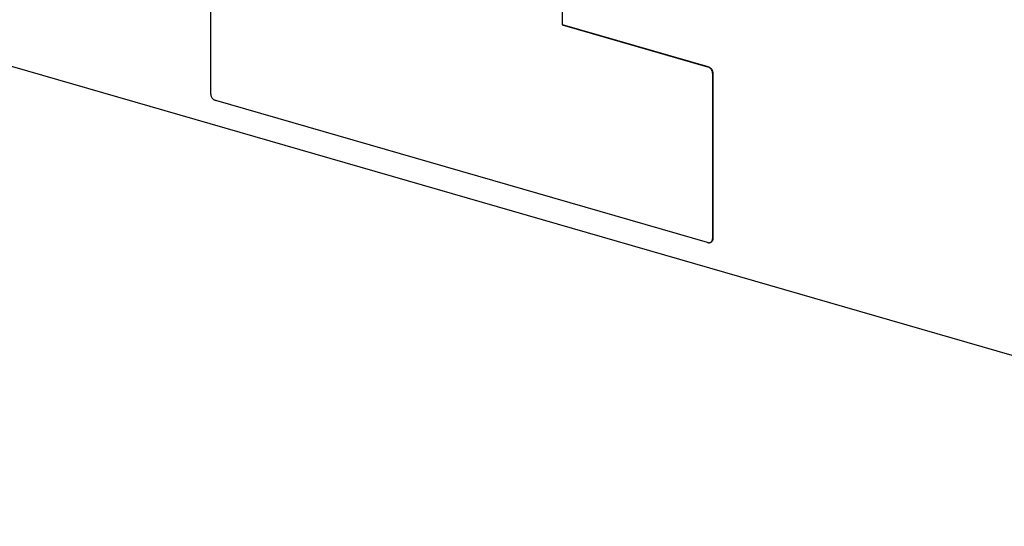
# Model space of a CAD drawing. Header units: millimetres. Extents: x 0 to 210, y 0 to 297.
# Tile 11 of 15: x 117.26 to 122.91, y 223.71 to 226.62. Entities that reach past the tile are written whole.
import ezdxf

# ---------------------------------------------------------------- set-up
doc = ezdxf.new("R2010")
doc.units = ezdxf.units.MM
doc.header["$LTSCALE"] = 19.36
doc.layers.get('0').update_dxf_attribs({"linetype": 'CONTINUOUS'})

msp = doc.modelspace()

# ---------------------------------------------------------------- linework, layer by layer
at = {"color": 7, "linetype": 'Continuous'}
for p, q in [((59.235, 243.0838), (139.9832, 219.7738)), ((118.3526, 226.1892), (118.3526, 227.1408)), ((120.3713, 227.1349), (120.3713, 226.5869)), ((120.3729, 227.1363), (120.3729, 226.5884)), ((120.3729, 226.5884), (120.3713, 226.5869)), ((120.3713, 226.5869), (121.2076, 226.3455)), ((120.3729, 226.5884), (121.2093, 226.347)), ((121.2364, 226.3084), (121.2364, 225.3567)), ((121.2381, 226.3098), (121.2381, 225.3581)), ((121.2076, 225.3362), (118.3814, 226.152)), ((121.2294, 225.3398), (121.2311, 225.3413))]:
    msp.add_line(p, q, dxfattribs=at)
at = {"color": 9, "linetype": 'Continuous'}
for p, q in [((121.2093, 226.347), (121.2076, 226.3455)), ((121.2364, 226.3084), (121.2381, 226.3098)), ((121.2381, 225.3581), (121.2364, 225.3567))]:
    msp.add_line(p, q, dxfattribs=at)
at = {"color": 7, "linetype": 'Continuous'}
for points, knots in [([(121.2364, 226.3084), (121.2364, 226.3103), (121.236, 226.3143), (121.2344, 226.3202), (121.2317, 226.3259), (121.2281, 226.3313), (121.2245, 226.3353), (121.2212, 226.3382), (121.2178, 226.3408), (121.2134, 226.3434), (121.2095, 226.345), (121.2076, 226.3455)], [0, 0, 0, 0, 0.116114, 0.238134, 0.364827, 0.494414, 0.624798, 0.68965, 0.753892, 0.879481, 1, 1, 1, 1]), ([(121.2093, 226.347), (121.2112, 226.3464), (121.215, 226.3449), (121.2195, 226.3422), (121.2229, 226.3397), (121.2261, 226.3368), (121.2298, 226.3327), (121.2334, 226.3273), (121.236, 226.3216), (121.2377, 226.3157), (121.2381, 226.3117), (121.2381, 226.3098)], [0, 0, 0, 0, 0.120519, 0.246108, 0.31035, 0.375202, 0.505586, 0.635173, 0.761866, 0.883886, 1, 1, 1, 1]), ([(118.3526, 226.1892), (118.3526, 226.1872), (118.353, 226.1833), (118.3546, 226.1774), (118.3573, 226.1716), (118.3609, 226.1662), (118.3645, 226.1622), (118.3678, 226.1593), (118.3712, 226.1567), (118.3756, 226.1541), (118.3795, 226.1526), (118.3814, 226.152)], [0, 0, 0, 0, 0.116114, 0.238134, 0.364827, 0.494413, 0.624797, 0.68965, 0.753892, 0.879481, 1, 1, 1, 1]), ([(121.2076, 225.3362), (121.2096, 225.3356), (121.2136, 225.3348), (121.2186, 225.335), (121.2223, 225.3359), (121.2249, 225.3369), (121.2273, 225.3382), (121.2287, 225.3392), (121.2294, 225.3398)], [0, 0, 0, 0, 0.270665, 0.525064, 0.647129, 0.766407, 0.883714, 1, 1, 1, 1]), ([(121.2294, 225.3398), (121.23, 225.3403), (121.231, 225.3414), (121.2324, 225.3431), (121.2337, 225.345), (121.235, 225.3478), (121.2362, 225.3517), (121.2364, 225.355), (121.2364, 225.3567)], [0, 0, 0, 0, 0.118458, 0.237641, 0.358239, 0.480873, 0.733911, 1, 1, 1, 1]), ([(121.2381, 225.3581), (121.2381, 225.3564), (121.2378, 225.3532), (121.2367, 225.3493), (121.2353, 225.3465), (121.2341, 225.3446), (121.2327, 225.3428), (121.2316, 225.3418), (121.2311, 225.3413)], [0, 0, 0, 0, 0.266089, 0.519127, 0.641761, 0.762359, 0.881542, 1, 1, 1, 1])]:
    msp.add_open_spline(points, degree=3, knots=knots, dxfattribs=at)

doc.saveas('drawing.dxf')
